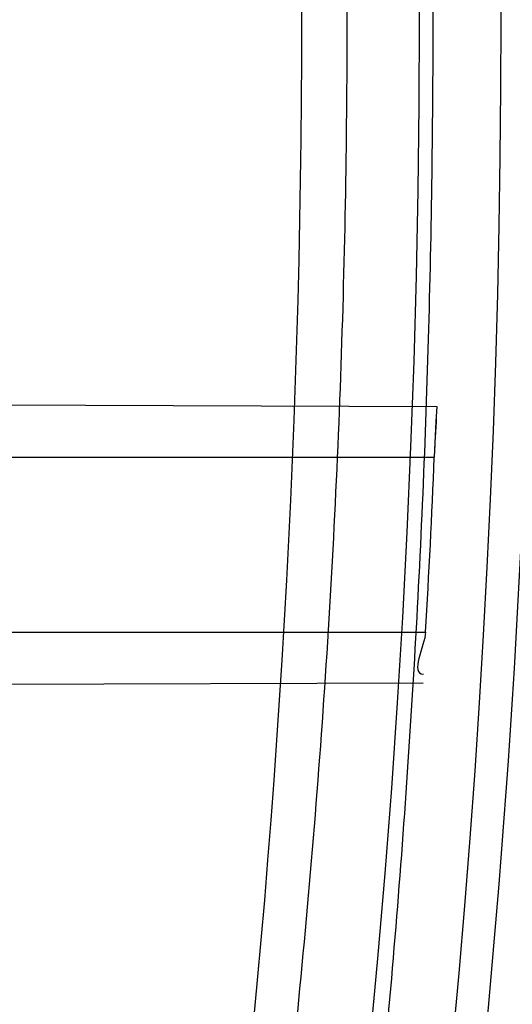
# Model space of a CAD drawing. Header units: millimetres. Extents: x 0 to 297, y 0 to 210.
# Tile 34 of 256: x 147.181 to 147.1979, y 91.1795 to 91.2133. Entities that reach past the tile are written whole.
import ezdxf

# ---------------------------------------------------------------- set-up
doc = ezdxf.new("R2010")
doc.units = ezdxf.units.MM
doc.header["$LTSCALE"] = 16.335
doc.layers.get('0').update_dxf_attribs({"linetype": 'CONTINUOUS'})
for name, color, linetype in [('01_GLOBAL', 7, 'CONTINUOUS'), ('INTFCLR_1', 7, 'CONTINUOUS'), ('INTFCLR_144815', 7, 'CONTINUOUS')]:
    doc.layers.add(name, color=color, linetype=linetype)

msp = doc.modelspace()

# ---------------------------------------------------------------- linework, layer by layer
at = {"color": 7, "linetype": 'Continuous'}
msp.add_circle((147.7028034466, 92.1254639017), 2.28, dxfattribs=at)
at = {"color": 9, "linetype": 'Continuous'}
msp.add_arc((147.7028034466, 92.1254639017), 2.2507792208, 182.9674534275, 267.0325465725, dxfattribs=at)
at = {"layer": '01_GLOBAL', "color": 7, "linetype": 'Continuous'}
msp.add_circle((147.7028034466, 92.1254639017), 2.31, dxfattribs=at)
at = {"layer": 'INTFCLR_1', "color": 9, "linetype": 'Continuous'}
for p, q in [((147.1448474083, 91.2002063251), (147.1953015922, 91.20003020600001)), ((147.1456468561, 91.19829615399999), (147.1952109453, 91.19829615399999)), ((147.1453021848, 91.19229615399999), (147.1949129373, 91.19229615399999)), ((147.1442805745, 91.1903840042), (147.194831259, 91.1905604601))]:
    msp.add_line(p, q, dxfattribs=at)
at = {"layer": 'INTFCLR_1', "color": 7, "linetype": 'Continuous'}
for p, q in [((147.1953015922, 91.20003020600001), (147.1952671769, 91.1995216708)), ((147.1952671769, 91.1995216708), (147.1952109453, 91.19829615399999))]:
    msp.add_line(p, q, dxfattribs=at)
at = {"layer": 'INTFCLR_1', "color": 6, "linetype": 'Continuous'}
for centre, radius, start, end in [((146.8326356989, 91.21329615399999), 0.3620710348, 270, 90.00000002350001), ((146.8326610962, 91.2132958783), 0.3628600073, 356.6822791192, 357.6308608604)]:
    msp.add_arc(centre, radius, start, end, dxfattribs=at)
at = {"layer": 'INTFCLR_1', "color": 7, "linetype": 'Continuous'}
msp.add_arc((147.248103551, 91.19644397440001), 0.0529236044, 176.1145218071, 177.6305889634, dxfattribs=at)
at = {"layer": 'INTFCLR_1', "color": 6, "linetype": 'Continuous'}
msp.add_open_spline([(147.0687421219, 90.955296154), (147.0695765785, 90.955296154), (147.0710237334, 90.9562713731), (147.0732486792, 90.95761082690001), (147.0757995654, 90.95946440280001), (147.0789536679, 90.961879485), (147.0827092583, 90.9649629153), (147.0868482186, 90.9685570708), (147.0910477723, 90.97239951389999), (147.0950116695, 90.97619761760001), (147.0986438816, 90.97981660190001), (147.1019501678, 90.98323197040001), (147.1049461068, 90.98642655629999), (147.107653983, 90.9893965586), (147.1100921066, 90.9921410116), (147.1122806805, 90.9946618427), (147.1142479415, 90.99697597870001), (147.1160099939, 90.9990883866), (147.1175861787, 91.0010099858), (147.1189934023, 91.00275234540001), (147.1202530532, 91.0043338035), (147.1213970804, 91.00578808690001), (147.1225240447, 91.0072369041), (147.123724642, 91.00879917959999), (147.1249992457, 91.0104804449), (147.1262604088, 91.01216766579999), (147.1274992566, 91.0138470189), (147.1287882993, 91.0156184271), (147.1302152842, 91.0176089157), (147.131810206, 91.0198711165), (147.1335924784, 91.0224483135), (147.1355808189, 91.0253874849), (147.1377917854, 91.0287373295), (147.140242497, 91.0325578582), (147.1429592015, 91.03693302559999), (147.1459674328, 91.041959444), (147.1492907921, 91.0477551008), (147.1529541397, 91.0544760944), (147.1569786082, 91.0623053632), (147.1613909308, 91.07151686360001), (147.1661049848, 91.08224170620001), (147.1708180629, 91.0941429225), (147.1752249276, 91.1066907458), (147.1791389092, 91.1194098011), (147.1825261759, 91.1321758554), (147.1853979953, 91.1449752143), (147.1877529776, 91.157740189), (147.1896101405, 91.1705054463), (147.1909735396, 91.18321659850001), (147.1918561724, 91.1958938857), (147.1922659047, 91.2085247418), (147.1922092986, 91.2211113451), (147.1916906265, 91.233661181), (147.1907127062, 91.2461662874), (147.1892753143, 91.2586320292), (147.187377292, 91.2710565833), (147.1850186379, 91.28342093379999), (147.1821898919, 91.295752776), (147.1788863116, 91.3080366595), (147.1750915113, 91.32028680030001), (147.1708160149, 91.3324409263), (147.1662306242, 91.344040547), (147.1616300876, 91.3545469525), (147.1573218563, 91.36358934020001), (147.1533932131, 91.3712807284), (147.1498208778, 91.3778828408), (147.1465812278, 91.3835790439), (147.1436479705, 91.3885229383), (147.140997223, 91.39283156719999), (147.1386015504, 91.3966034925), (147.1364409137, 91.39991041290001), (147.1344943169, 91.402817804), (147.1327470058, 91.4053719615), (147.1311776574, 91.40762214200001), (147.1297748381, 91.4096001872), (147.1285161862, 91.41134904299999), (147.1273854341, 91.41289969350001), (147.1263043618, 91.41436455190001), (147.1251805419, 91.41587001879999), (147.1239422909, 91.41750783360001), (147.1226668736, 91.41917138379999), (147.1213873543, 91.4208174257), (147.120091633, 91.4224630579), (147.1186694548, 91.42424419), (147.1170808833, 91.426202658), (147.1153015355, 91.42835870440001), (147.1133143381, 91.4307214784), (147.1110956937, 91.4333033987), (147.1086258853, 91.4361110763), (147.1058792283, 91.4391528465), (147.1028357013, 91.44242739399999), (147.099478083, 91.4459266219), (147.0957850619, 91.44963712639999), (147.0917574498, 91.45352630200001), (147.0874623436, 91.4574873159), (147.0831967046, 91.46121773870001), (147.0792915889, 91.46444551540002), (147.0760051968, 91.4669754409), (147.073359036, 91.4689088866), (147.0710713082, 91.4702912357), (147.0695920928, 91.471296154), (147.0687421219, 91.471296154)], degree=3, knots=[0, 0, 0, 0, 0.0042187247, 0.0081401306, 0.0133978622, 0.0200459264, 0.0282638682, 0.0379443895, 0.0477615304, 0.05703690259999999, 0.0656973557, 0.0736821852, 0.0810680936, 0.0878383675, 0.0940009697, 0.0996271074, 0.1047154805, 0.1093563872, 0.1135342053, 0.1172803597, 0.1206792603, 0.1237557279, 0.1266349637, 0.1299589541, 0.1337168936, 0.1373013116, 0.1406085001, 0.1442672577, 0.148377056, 0.1529904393, 0.1582606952, 0.164218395, 0.1709303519, 0.1785521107, 0.1871652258, 0.1969659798, 0.2081658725, 0.2209392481, 0.2356613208, 0.2526660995, 0.2725685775, 0.2948769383, 0.3173640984, 0.3397873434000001, 0.3621386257, 0.3841211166, 0.4060891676, 0.4277469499, 0.4493218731, 0.470705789, 0.4919793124, 0.5131981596, 0.5343255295, 0.5554668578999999, 0.5765984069, 0.5977513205, 0.6189954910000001, 0.6402209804, 0.6617015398, 0.6832900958, 0.7050415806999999, 0.7268239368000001, 0.7463339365, 0.7630160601, 0.7774553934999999, 0.7899931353, 0.8009638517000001, 0.8105830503, 0.8190545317, 0.8265380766, 0.8331730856, 0.8390248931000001, 0.8442268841, 0.8488182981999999, 0.8528943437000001, 0.8564866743, 0.8597116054, 0.8625968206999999, 0.8656908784, 0.8692094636, 0.8729771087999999, 0.8762884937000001, 0.879749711, 0.8835661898, 0.8878115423, 0.8924986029, 0.8976989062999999, 0.9034198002, 0.9097088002, 0.9166034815, 0.9241390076, 0.9323094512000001, 0.9411199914, 0.9506041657, 0.9606137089, 0.9706541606, 0.9792553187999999, 0.9862062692, 0.9916647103, 0.9957028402, 1, 1, 1, 1], dxfattribs=at)
msp.add_open_spline([(147.1949129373, 91.19229615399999), (147.1948850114, 91.1918144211), (147.1943550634, 91.19084880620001), (147.1948376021, 91.1908504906)], degree=3, dxfattribs=at)
at = {"layer": 'INTFCLR_144815', "color": 6, "linetype": 'Continuous'}
for radius in [0.3828680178, 0.364857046]:
    msp.add_circle((146.8326356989, 91.21329615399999), radius, dxfattribs=at)
for radius, start, end in [(0.5278075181, 313.9937911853, 154.5150993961), (0.5098075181, 312.9543589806, 154.5144414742), (0.49294334, 282.2440355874, 71.2863570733), (0.3889523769, 308.490992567, 51.50900743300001), (0.4069633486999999, 316.9838592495, 43.0161407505), (0.3840109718, 313.9992414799, 46.00075850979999), (0.3580299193, 345.8961331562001, 14.1038668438)]:
    msp.add_arc((146.8326356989, 91.21329615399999), radius, start, end, dxfattribs=at)
at = {"layer": 'INTFCLR_144815', "color": 9, "linetype": 'Continuous'}
for centre, radius, start, end in [((146.8326356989, 91.21329615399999), 0.4896672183, 292.4997540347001, 54.0964566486), ((146.8326378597, 91.2132971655), 0.4417306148, 292.4997540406, 54.09645665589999), ((146.8326511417, 91.21329984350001), 0.434262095, 311.2505121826, 48.7494878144), ((146.8326356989, 91.21329615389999), 0.3958087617, 314.0862202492, 45.9137797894), ((146.8326356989, 91.21329615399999), 0.3863437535, 313.8592910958, 46.1407088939), ((146.8326356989, 91.21329615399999), 0.3838160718, 314.0319604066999, 45.9680396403), ((146.832635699, 91.21329615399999), 0.3659999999, 349.3673701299, 10.6326298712)]:
    msp.add_arc(centre, radius, start, end, dxfattribs=at)
at = {"layer": 'INTFCLR_144815', "color": 6, "linetype": 'Continuous'}
for points, knots in [([(147.1951703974, 91.21329615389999), (147.1951703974, 91.2151817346), (147.195142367, 91.21895336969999), (147.1950162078, 91.2246105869), (147.1948058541, 91.2302678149), (147.1945111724, 91.2359250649), (147.1941319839, 91.2415822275), (147.1936680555, 91.2472392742), (147.1931191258, 91.2528959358), (147.1924848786, 91.2585520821), (147.1917649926, 91.264207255), (147.1909590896, 91.26986118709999), (147.1900668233, 91.2755131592), (147.1890877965, 91.2811626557), (147.1880216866, 91.2868086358), (147.1868681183, 91.29245032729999), (147.1856268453, 91.2980863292), (147.1842975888, 91.3037154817), (147.1828802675, 91.3093359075), (147.1813747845, 91.3149459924), (147.1797813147, 91.3205433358), (147.1781000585, 91.32612575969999), (147.1763315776, 91.3316902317), (147.1744765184, 91.3372338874), (147.1725359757, 91.3427529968), (147.1705112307, 91.3482438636), (147.1684040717, 91.3537020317), (147.1662166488, 91.3591228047), (147.1639516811, 91.3645008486), (147.1616124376, 91.36983037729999), (147.1592028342, 91.3751050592), (147.1567275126, 91.38031798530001), (147.1541918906, 91.38546170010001), (147.1516022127, 91.3905282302), (147.148965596, 91.39550911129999), (147.1462900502, 91.4003954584), (147.1435844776, 91.4051780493), (147.1408586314, 91.40984745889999), (147.1381230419, 91.4143942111), (147.1353888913, 91.4188089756), (147.1326678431, 91.42308279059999), (147.1299718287, 91.42720729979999), (147.1273128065, 91.4311749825), (147.1247025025, 91.4349793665), (147.1221521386, 91.43861522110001), (147.1196721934, 91.44207867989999), (147.1172721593, 91.445367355), (147.1149604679, 91.4484802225), (147.1127444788, 91.45141745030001), (147.1106305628, 91.4541801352), (147.1086237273, 91.45677066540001), (147.1067274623, 91.4591927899), (147.1049435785, 91.4614517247), (147.103272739, 91.4635534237), (147.1017147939, 91.46550415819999), (147.100269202, 91.4673100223), (147.0989350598, 91.4689769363), (147.097711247, 91.4705105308), (147.0965964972, 91.47191604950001), (147.0955896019, 91.4731983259), (147.0946891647, 91.4743615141), (147.0938941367, 91.4754104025), (147.0932019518, 91.47634662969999), (147.0926142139, 91.47718070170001), (147.0921197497, 91.4778950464), (147.0916656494, 91.4786931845), (147.0911667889, 91.47926436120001), (147.0911815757, 91.4802912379), (147.091447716, 91.4802960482)], [0, 0, 0, 0, 0.0193188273, 0.0386418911, 0.05797372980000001, 0.0773181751, 0.0966800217, 0.1160624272, 0.1354702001, 0.1549057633, 0.1743738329, 0.1938759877, 0.2134167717, 0.2329964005, 0.2526187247, 0.2722829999, 0.2919923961, 0.3117443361, 0.3315407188, 0.3513772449, 0.37125414, 0.391164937, 0.4111075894, 0.4310729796, 0.4510561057, 0.4710451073, 0.4910305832, 0.5109984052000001, 0.5309330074, 0.5508166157, 0.5706284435, 0.590344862, 0.6099392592, 0.6293819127, 0.6486401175, 0.6676780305, 0.6864570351, 0.7049360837, 0.7230721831, 0.7408210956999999, 0.7581383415, 0.7749801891, 0.7913047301, 0.8070730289, 0.822250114, 0.8368060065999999, 0.8507161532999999, 0.8639624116, 0.8765312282, 0.8884132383, 0.8996029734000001, 0.9101049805, 0.9199296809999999, 0.9290934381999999, 0.9376135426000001, 0.9455077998, 0.9527934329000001, 0.9594885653, 0.9656100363, 0.9711731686, 0.9761922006, 0.9806816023, 0.9846553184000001, 0.9881278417, 0.9911127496, 0.9936230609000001, 0.9972727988, 1, 1, 1, 1]), ([(147.1000017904, 90.9462962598), (147.099727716, 90.9463012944), (147.0997250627, 90.947357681), (147.1002170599, 90.94794967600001), (147.1006721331, 90.9487732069), (147.1011651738, 90.9495101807), (147.1017516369, 90.9503700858), (147.1024417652, 90.9513349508), (147.1032341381, 90.9524154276), (147.1041312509, 90.9536132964), (147.1051340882, 90.95493337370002), (147.1062444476, 90.95638049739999), (147.1074648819, 90.9579613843), (147.1087976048, 90.9596826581), (147.1102428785, 90.9615490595), (147.1117982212, 90.9635623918), (147.1134596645, 90.96572310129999), (147.1152251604, 90.9680346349), (147.1170968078, 90.9705064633), (147.11907733, 90.97314974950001), (147.1211639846, 90.9759692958), (147.1233499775, 90.9789650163), (147.1256270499, 90.9821351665), (147.1279885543, 90.9854805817), (147.1304260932, 90.98899990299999), (147.1329303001, 90.9926904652), (147.1354909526, 90.99654825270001), (147.1380971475, 91.00056793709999), (147.1407375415, 91.00474302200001), (147.1434005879, 91.00906600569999), (147.1460747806, 91.01352858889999), (147.1487488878, 91.01812191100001), (147.1514121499, 91.02283677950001), (147.1540544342, 91.0276638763), (147.1566663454, 91.03259393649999), (147.1592392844, 91.03761787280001), (147.1617654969, 91.04272691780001), (147.1642380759, 91.04791270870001), (147.1666509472, 91.0531673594), (147.168998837, 91.0584835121), (147.1712772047, 91.06385432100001), (147.1734821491, 91.0692733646), (147.1756107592, 91.0747356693), (147.1776563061, 91.0802251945), (147.179616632, 91.08573554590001), (147.1814926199, 91.0912680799), (147.1832864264, 91.0968296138), (147.1849983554, 91.10242207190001), (147.1866261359, 91.1080385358), (147.1881687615, 91.1136757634), (147.1896244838, 91.11932663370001), (147.1909923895, 91.12498576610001), (147.1922727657, 91.1306521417), (147.1934660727, 91.13632560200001), (147.1945727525, 91.142006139), (147.1955930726, 91.1476931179), (147.1965271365, 91.1533849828), (147.1973750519, 91.1590798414), (147.1981370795, 91.16477654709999), (147.1988135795, 91.17047477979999), (147.1994048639, 91.1761741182), (147.1999112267, 91.1818742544), (147.2003329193, 91.18757477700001), (147.2006701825, 91.19327563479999), (147.2009232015, 91.19897661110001), (147.2010921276, 91.2046777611), (147.2011770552, 91.2103789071), (147.2011780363, 91.2160801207), (147.2010950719, 91.2217812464), (147.2009281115, 91.227482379), (147.2006770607, 91.2331833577), (147.2003417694, 91.23888422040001), (147.1999220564, 91.2445847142), (147.1994176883, 91.2502847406), (147.198828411, 91.25598396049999), (147.1981539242, 91.2616821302), (147.1973939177, 91.26737879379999), (147.1965480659, 91.27307340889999), (147.1956160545, 91.27876523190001), (147.1945975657, 91.2844534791), (147.1934922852, 91.29013729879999), (147.1923000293, 91.2958151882), (147.1910207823, 91.3014850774), (147.1896545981, 91.3071449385), (147.1882014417, 91.31279333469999), (147.1866611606, 91.318429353), (147.1850338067, 91.3240513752), (147.1833198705, 91.329656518), (147.1815202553, 91.3352410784), (147.1796361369, 91.34080113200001), (147.1776688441, 91.34633289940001), (147.1756200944, 91.35183213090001), (147.1734920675, 91.3572940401), (147.1712874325, 91.36271337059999), (147.1690094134, 91.3680843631), (147.1666618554, 91.3734007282), (147.1642492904, 91.378655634), (147.1617769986, 91.38384170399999), (147.1592510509, 91.38895105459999), (147.1566783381, 91.39397535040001), (147.1540666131, 91.39890581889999), (147.1514244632, 91.4037333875), (147.1487612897, 91.4084487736), (147.1460872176, 91.41304266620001), (147.1434130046, 91.4175058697), (147.1407498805, 91.4218295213), (147.1381093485, 91.42600532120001), (147.1355029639, 91.4300257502), (147.1329420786, 91.4338842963), (147.1304375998, 91.43757562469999), (147.1279997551, 91.4410957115), (147.125637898, 91.4444419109), (147.1233603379, 91.44761298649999), (147.1211742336, 91.4506090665), (147.1190855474, 91.4534315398), (147.1170990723, 91.4560828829), (147.1152184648, 91.4585665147), (147.1134463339, 91.4608866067), (147.1117843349, 91.46304792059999), (147.1102333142, 91.4650556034), (147.1087934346, 91.4669150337), (147.1074642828, 91.4686317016), (147.1062450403, 91.4702110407), (147.1051345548, 91.4716583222), (147.1041315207, 91.47297865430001), (147.1032343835, 91.4741765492), (147.1024419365, 91.47525711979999), (147.1017517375, 91.4762220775), (147.1011652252, 91.47708205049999), (147.1006721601, 91.4778190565), (147.1002170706, 91.47864261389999), (147.0997250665, 91.4792346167), (147.0997277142, 91.48029101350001), (147.1000017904, 91.4802960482)], [0, 0, 0, 0, 0.0014101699, 0.0032891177, 0.0045779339, 0.0061083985, 0.0078869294, 0.009919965, 0.0122145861, 0.0147783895, 0.0176190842, 0.0207426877, 0.0241618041, 0.0278931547, 0.0319414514, 0.0363053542, 0.040981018, 0.0459630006, 0.0512683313, 0.0569309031, 0.0629543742, 0.0693130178, 0.0760084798, 0.08303351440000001, 0.0903785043, 0.09803123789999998, 0.105976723, 0.1141977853, 0.122675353, 0.1313888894, 0.140317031, 0.1494380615, 0.1587304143, 0.1681731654, 0.1777462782, 0.187430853, 0.1972092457, 0.2070653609, 0.2169845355, 0.2269535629, 0.2369608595, 0.2469959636, 0.2570491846, 0.2671179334, 0.2771316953, 0.2871355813, 0.2971697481, 0.3071923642, 0.3172217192, 0.3272506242, 0.3372572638, 0.3472396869, 0.357200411, 0.3671408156, 0.3770633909, 0.3869713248, 0.3968625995, 0.4067348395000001, 0.4165894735, 0.4264283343, 0.4362532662, 0.4460650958, 0.4558661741, 0.4656577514, 0.4754424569, 0.4852217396, 0.4949982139, 0.504773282, 0.5145496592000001, 0.5243287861, 0.5341133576, 0.5439047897, 0.5537055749, 0.5635169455, 0.5733411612, 0.5831795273, 0.5930338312, 0.6029053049, 0.6127948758, 0.6227033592, 0.6326318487, 0.6425809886, 0.652548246, 0.6625317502, 0.6725323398, 0.682550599, 0.6925874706, 0.7026400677, 0.7127021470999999, 0.7227700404, 0.7328393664, 0.7429043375, 0.7529583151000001, 0.7629934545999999, 0.7730007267, 0.7829699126, 0.7928892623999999, 0.8027455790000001, 0.8125242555, 0.8222091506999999, 0.8317827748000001, 0.8412261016, 0.8505191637, 0.8596410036, 0.8685700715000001, 0.8772846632, 0.8857633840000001, 0.8939857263, 0.9019325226, 0.9095865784, 0.9169329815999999, 0.9239594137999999, 0.9306564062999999, 0.9370174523, 0.9430388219, 0.9487194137, 0.9540603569, 0.95906494, 0.9637380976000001, 0.9680861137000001, 0.9721162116, 0.9758363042, 0.9792548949, 0.9823802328, 0.9852207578, 0.987784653, 0.9900795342, 0.9921128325, 0.9938914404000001, 0.9954219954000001, 0.9967108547, 0.9985898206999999, 1, 1, 1, 1]), ([(147.108707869, 91.471296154), (147.1084310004, 91.471296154), (147.1084189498, 91.4702306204), (147.1088854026, 91.469620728), (147.1093179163, 91.46878001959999), (147.1097871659, 91.4680264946), (147.1103458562, 91.46714788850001), (147.1110035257, 91.4661621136), (147.1117585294, 91.4650589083), (147.1126129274, 91.4638367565), (147.1135675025, 91.46249093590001), (147.1146233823, 91.46101728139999), (147.1157813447, 91.45941120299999), (147.1170420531, 91.4576679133), (147.1184057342, 91.4557826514), (147.1198723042, 91.4537505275), (147.1214410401, 91.4515669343), (147.1231107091, 91.44922735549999), (147.1248792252, 91.44672784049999), (147.1267437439, 91.4440648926), (147.128700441, 91.44123582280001), (147.130744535, 91.4382387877), (147.1328701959, 91.4350730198), (147.135070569, 91.4317389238), (147.1373378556, 91.42823811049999), (147.1396633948, 91.42457345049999), (147.1420378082, 91.42074904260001), (147.1444511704, 91.4167701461), (147.1468932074, 91.4126430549), (147.1493534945, 91.4083749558), (147.1518216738, 91.4039737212), (147.1542876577, 91.3994476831), (147.1567417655, 91.3948054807), (147.1591748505, 91.3900558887), (147.161578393, 91.3852076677), (147.1639445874, 91.3802693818), (147.1662663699, 91.37524929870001), (147.1685374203, 91.37015531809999), (147.1707521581, 91.3649948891), (147.1729057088, 91.35977497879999), (147.1749938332, 91.35450212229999), (147.1770129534, 91.3491822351), (147.1789599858, 91.3438209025), (147.1808324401, 91.33842298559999), (147.1826281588, 91.332993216), (147.184345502, 91.32753553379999), (147.1859830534, 91.3220538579), (147.1875398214, 91.3165513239), (147.1890149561, 91.31103112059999), (147.1904079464, 91.3054956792), (147.1917183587, 91.299947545), (147.1929460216, 91.2943885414), (147.194090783, 91.288820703), (147.1951526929, 91.2832453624), (147.1961317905, 91.2776640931), (147.1970282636, 91.27207777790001), (147.1978422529, 91.2664876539), (147.198574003, 91.26089430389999), (147.1992237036, 91.2552986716), (147.1997916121, 91.2497010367), (147.2002779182, 91.2441021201), (147.2006828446, 91.23850202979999), (147.201006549, 91.2329013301), (147.2012491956, 91.2272999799), (147.2014108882, 91.22169842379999), (147.2014917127, 91.21609654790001), (147.2014917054, 91.2104947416), (147.2014108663, 91.2048928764), (147.2012491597, 91.1992913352), (147.2010065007, 91.1936900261), (147.2006827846, 91.188089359), (147.20027785, 91.1824893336), (147.1997915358, 91.17689046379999), (147.1992236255, 91.17129292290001), (147.1985739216, 91.1656973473), (147.1978421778, 91.1601041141), (147.197028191, 91.154514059), (147.1961317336, 91.14892787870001), (147.1951526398, 91.1433466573), (147.1940907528, 91.13777145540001), (147.1929459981, 91.1322036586), (147.1917183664, 91.1266447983), (147.1904079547, 91.12109666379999), (147.1890149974, 91.1155613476), (147.1875398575, 91.1100411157), (147.1859831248, 91.10453869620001), (147.1843455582, 91.0990569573), (147.1826282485, 91.09359937), (147.1808325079, 91.0881695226), (147.178960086, 91.0827716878), (147.1770130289, 91.07741027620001), (147.1749939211, 91.07209041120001), (147.1729057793, 91.066817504), (147.1707522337, 91.06159759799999), (147.1685374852, 91.0564371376), (147.1662664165, 91.05134311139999), (147.1639446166, 91.04632298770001), (147.1615784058, 91.0413846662), (147.1591748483, 91.0365364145), (147.1567417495, 91.03178679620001), (147.1542876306, 91.02714457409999), (147.1518216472, 91.0226185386), (147.1493534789, 91.018217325), (147.1468932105, 91.01394925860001), (147.1444511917, 91.0098221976), (147.1420378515, 91.0058433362), (147.1396634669, 91.0020189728), (147.1373379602, 90.9983543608), (147.1350707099, 90.9948536), (147.1328703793, 90.991519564), (147.1307447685, 90.98835386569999), (147.1287007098, 90.9853568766), (147.12674404, 90.982527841), (147.1248795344, 90.9798649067), (147.1231110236, 90.977365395), (147.1214413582, 90.9750258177), (147.1198726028, 90.972842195), (147.1184060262, 90.9708100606), (147.117042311, 90.968924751), (147.1157815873, 90.9671814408), (147.114623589, 90.96557531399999), (147.11356769, 90.964101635), (147.1126130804, 90.9627557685), (147.11175866, 90.9615335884), (147.1110036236, 90.9604303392), (147.1103459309, 90.959444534), (147.1097872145, 90.9585658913), (147.1093179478, 90.95781234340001), (147.1088854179, 90.9569716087), (147.1084189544, 90.95636170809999), (147.1084309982, 90.955296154), (147.108707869, 90.955296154)], [0, 0, 0, 0, 0.0014861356, 0.0034579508, 0.0048068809, 0.0064063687, 0.0082626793, 0.0103820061, 0.0127711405, 0.0154368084, 0.0183865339, 0.0216275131, 0.0251677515, 0.0290144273, 0.0331753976, 0.0376570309, 0.0424661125, 0.0476073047, 0.0530850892, 0.0589012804, 0.0650564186, 0.0715486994, 0.07837362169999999, 0.08552418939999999, 0.0929907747, 0.1007612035, 0.1088208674, 0.1171531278, 0.1257396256, 0.1345607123, 0.143595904, 0.152824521, 0.1622261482, 0.171780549, 0.1814683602, 0.1912713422, 0.2011724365, 0.211155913, 0.2212074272, 0.2313141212, 0.2414644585, 0.2516478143, 0.2618559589, 0.2720801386, 0.2823146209, 0.2925525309, 0.302790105, 0.3130221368, 0.3232464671, 0.333459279, 0.3436597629, 0.3538452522, 0.3640159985, 0.3741700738, 0.3843086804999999, 0.3944307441, 0.4045380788, 0.4146299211, 0.4247087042, 0.434774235, 0.4448292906, 0.4548738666, 0.4649110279, 0.4749410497, 0.4849671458, 0.4949897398, 0.505012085, 0.515034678, 0.5250607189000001, 0.5350907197, 0.5451277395, 0.5551723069, 0.5652271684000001, 0.5752926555, 0.5853711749, 0.5954630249, 0.6055699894, 0.6156920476, 0.6258303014, 0.6359844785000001, 0.6461547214, 0.6563403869, 0.666540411, 0.676753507, 0.6869773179, 0.6972097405, 0.7074468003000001, 0.7176851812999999, 0.7279191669, 0.7381438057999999, 0.7483515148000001, 0.7585352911, 0.7686855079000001, 0.7787921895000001, 0.7888438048, 0.7988273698, 0.8087285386, 0.8185315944, 0.8282194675, 0.8377739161, 0.8471755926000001, 0.8564042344, 0.8654393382, 0.8742603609, 0.8828468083, 0.8911789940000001, 0.8992385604, 0.907008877, 0.9144753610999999, 0.9216258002, 0.9284505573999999, 0.9349426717, 0.941097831, 0.9469139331, 0.9523916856, 0.9575329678, 0.9623419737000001, 0.9668237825, 0.9709847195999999, 0.9748315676, 0.978371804, 0.9816129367, 0.9845626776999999, 0.9872284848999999, 0.9896176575, 0.9917371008, 0.9935934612, 0.9951930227, 0.9965419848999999, 0.9985138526, 1, 1, 1, 1]), ([(147.2022625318, 91.21329615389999), (147.2022625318, 91.215308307), (147.2022313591, 91.2193330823), (147.2020910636, 91.2253697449), (147.2018571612, 91.2314058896), (147.2015295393, 91.2374412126), (147.2011080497, 91.2434753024), (147.2005925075, 91.2495077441), (147.199982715, 91.2555378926), (147.1992784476, 91.2615651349), (147.1984795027, 91.2675885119), (147.19758567, 91.2736070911), (147.1965968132, 91.27961947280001), (147.1955128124, 91.2856243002), (147.1943336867, 91.2916196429), (147.1930595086, 91.2976036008), (147.1916905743, 91.30357358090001), (147.190227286, 91.3095269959), (147.188670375, 91.3154604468), (147.1870207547, 91.3213704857), (147.185279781, 91.3272527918), (147.1834490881, 91.33310292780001), (147.1815308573, 91.3389156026), (147.1795277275, 91.3446851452), (147.1774429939, 91.3504050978), (147.1752805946, 91.35606844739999), (147.17304523, 91.3616674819), (147.1707424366, 91.367193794), (147.1683786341, 91.37263833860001), (147.1659611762, 91.3779914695), (147.1634983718, 91.3832430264), (147.1609994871, 91.38838243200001), (147.1584747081, 91.3933988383), (147.1559350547, 91.3982813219), (147.153392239, 91.4030191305), (147.1508584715, 91.40760195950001), (147.1483462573, 91.4120201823), (147.1458681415, 91.4162651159), (147.1434364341, 91.42032926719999), (147.1410629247, 91.4242065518), (147.1387585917, 91.4278924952), (147.1365335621, 91.4313840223), (147.1343970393, 91.4346793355), (147.1323572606, 91.4377777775), (147.1304208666, 91.44068059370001), (147.12859274, 91.44339096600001), (147.1268760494, 91.4459137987), (147.125272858, 91.4482547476), (147.1237844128, 91.45041980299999), (147.1224114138, 91.45241489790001), (147.121154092, 91.4542459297), (147.1200124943, 91.45591809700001), (147.118986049, 91.45743754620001), (147.1180752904, 91.45880580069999), (147.1172765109, 91.4600374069), (147.116598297, 91.4611052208), (147.1158749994, 91.4623400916), (147.1152809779, 91.46325982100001), (147.1145954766, 91.4651770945), (147.1151168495, 91.4651861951)], [0, 0, 0, 0, 0.0222571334, 0.0445186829, 0.06678913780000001, 0.0890724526, 0.1113731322, 0.1336942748, 0.1560399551, 0.1784122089, 0.2008146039, 0.2232474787, 0.2457132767, 0.2682104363, 0.2907398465, 0.3132975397, 0.335882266, 0.3584869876, 0.3811076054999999, 0.4037333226, 0.4263560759, 0.4489611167, 0.4715354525, 0.4940600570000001, 0.5165143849, 0.5388745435, 0.5611129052, 0.5831981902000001, 0.6050953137, 0.6267656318, 0.6481667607, 0.6692530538, 0.6899760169, 0.7102848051, 0.7301274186, 0.7494519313, 0.7682075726, 0.7863455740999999, 0.8038210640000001, 0.8205941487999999, 0.8366306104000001, 0.8519037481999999, 0.8663901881, 0.880071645, 0.8929365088, 0.9049875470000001, 0.9162341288, 0.9266902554, 0.9363718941, 0.9452960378, 0.9534797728, 0.9609402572, 0.9676938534, 0.9737559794, 0.9791416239, 0.9838665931, 0.9879463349, 0.9942320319, 1, 1, 1, 1]), ([(147.2199719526, 91.21329615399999), (147.2199719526, 91.2171208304), (147.2198522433, 91.2247742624), (147.2193144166, 91.2362506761), (147.2184161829, 91.2477235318), (147.2171556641, 91.2591897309), (147.2155297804, 91.27064498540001), (147.2135364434, 91.2820825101), (147.211172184, 91.2934920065), (147.2084359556, 91.30486026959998), (147.2053267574, 91.31616932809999), (147.2018478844, 91.32739673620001), (147.1980044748, 91.3385131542), (147.1938092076, 91.3494833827), (147.1892793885, 91.360262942), (147.1844441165, 91.37080161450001), (147.1793401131, 91.3810381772), (147.1740201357, 91.3909054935), (147.1685487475, 91.40033006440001), (147.1630026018, 91.40923660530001), (147.1574693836, 91.4175544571), (147.1520409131, 91.4252204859), (147.1468089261, 91.43218812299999), (147.1418538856, 91.43842782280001), (147.1372471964, 91.44393474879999), (147.1330376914, 91.4487187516), (147.1292597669, 91.45280865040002), (147.1259311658, 91.4562373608), (147.1230571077, 91.45905496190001), (147.1206366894, 91.4612761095), (147.1186589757, 91.46301022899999), (147.1169342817, 91.46424962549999), (147.1157948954, 91.4651980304), (147.1151168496, 91.4651861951)], [0, 0, 0, 0, 0.0408499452, 0.0817377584, 0.1226908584, 0.1637418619, 0.2049215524, 0.2462459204, 0.2877224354, 0.329349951, 0.3711123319, 0.4129705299, 0.4548685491, 0.4967167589, 0.5383929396, 0.579731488, 0.6205367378, 0.6605415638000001, 0.6994421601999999, 0.7369113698, 0.7725873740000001, 0.8061275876, 0.8372253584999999, 0.8656390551, 0.8912193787, 0.9139002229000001, 0.9336943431, 0.9506758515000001, 0.9649483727, 0.9766362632, 0.9858655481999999, 0.9927569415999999, 1, 1, 1, 1]), ([(147.091447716, 90.9462962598), (147.0911815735, 90.9463010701), (147.0911667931, 90.9473279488), (147.0916656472, 90.94789912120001), (147.0921197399, 90.94869724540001), (147.0926141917, 90.9494115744), (147.0932019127, 90.95024562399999), (147.0938940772, 90.95118182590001), (147.0946890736, 90.95223067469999), (147.0955894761, 90.9533938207), (147.0965963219, 90.95467603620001), (147.0977110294, 90.9560815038), (147.0989347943, 90.95761503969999), (147.1002689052, 90.95928191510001), (147.1017144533, 90.961087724), (147.1032723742, 90.9630384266), (147.1049431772, 90.965140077), (147.1067270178, 90.96739895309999), (147.1086232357, 90.9698210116), (147.1106300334, 90.9724114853), (147.1127439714, 90.9751741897), (147.114959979, 90.9781114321), (147.1172716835, 90.981224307), (147.1196716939, 90.9845129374), (147.1221516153, 90.9879763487), (147.1247019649, 90.9916121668), (147.1273122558, 90.9954165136), (147.1299712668, 90.99938415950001), (147.1326672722, 91.0035086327), (147.1353883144, 91.00778241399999), (147.1381224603, 91.0121971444), (147.1408580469, 91.01674386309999), (147.1435838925, 91.0214132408), (147.1462894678, 91.0261958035), (147.1489650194, 91.0310821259), (147.1516016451, 91.0360629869), (147.1541913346, 91.0411295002), (147.1567269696, 91.0462732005), (147.1592023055, 91.0514861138), (147.1616119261, 91.0567607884), (147.1639511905, 91.0620903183), (147.1662161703, 91.06746834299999), (147.1684036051, 91.07288909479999), (147.1705107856, 91.0783472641), (147.1725355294, 91.0838380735), (147.1744761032, 91.0893572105), (147.1763311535, 91.0949007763), (147.1780996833, 91.1004653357), (147.1797809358, 91.1060476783), (147.1813744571, 91.1116451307), (147.182879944, 91.11725515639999), (147.1842973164, 91.1228757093), (147.1856265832, 91.1285048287), (147.186867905, 91.13414097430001), (147.1880214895, 91.1397826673), (147.1890876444, 91.1454288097), (147.1900666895, 91.1510783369), (147.190958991, 91.15673046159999), (147.1917649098, 91.16238443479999), (147.1924848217, 91.1680397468), (147.1931190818, 91.17369594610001), (147.193668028, 91.1793527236), (147.1941319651, 91.18500982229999), (147.1945111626, 91.1906670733), (147.1948058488, 91.1963243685), (147.195016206, 91.2019816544), (147.1951423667, 91.20763890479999), (147.1951703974, 91.2114105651), (147.1951703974, 91.21329615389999)], [0, 0, 0, 0, 0.0027272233, 0.00637693, 0.0088871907, 0.0118720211, 0.0153444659, 0.0193180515, 0.02380733, 0.0288260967, 0.0343890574, 0.0405101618, 0.0472051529, 0.05449051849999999, 0.0623846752, 0.0709044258, 0.0800682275, 0.08989261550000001, 0.1003941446, 0.1115838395, 0.1234656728, 0.1360350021, 0.1492811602, 0.1631910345, 0.1777467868, 0.1929237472, 0.2086919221, 0.2250163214, 0.241858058, 0.2591751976, 0.2769240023, 0.2950599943, 0.3135389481, 0.3323178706, 0.3513557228, 0.3706138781, 0.3900565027, 0.40965088, 0.4293672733, 0.4491790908, 0.4690627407, 0.4889974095, 0.5089649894, 0.5289504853, 0.5489397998, 0.5689220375, 0.5888883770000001, 0.6088300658, 0.6287418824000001, 0.6486179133, 0.6684555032, 0.6882511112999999, 0.7080041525, 0.7277129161, 0.7473782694, 0.7670001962, 0.7865808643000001, 0.8061213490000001, 0.8256243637, 0.8450923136, 0.8645285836, 0.8839363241, 0.9033192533, 0.9226811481, 0.9420259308, 0.9613578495, 0.9806810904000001, 1, 1, 1, 1]), ([(147.1151168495, 90.9614061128), (147.1143787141, 90.9614189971), (147.1156276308, 90.96387244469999), (147.116525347, 90.9653700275), (147.1180474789, 90.96776425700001), (147.1198782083, 90.97048035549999), (147.1221966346, 90.97386887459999), (147.1249401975, 90.977848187), (147.1280292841, 90.98236300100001), (147.1312345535, 90.9871152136), (147.1343198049, 90.99178727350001), (147.1371505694, 90.9961634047), (147.1397182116, 91.0002232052), (147.1420356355, 91.0039666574), (147.1441247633, 91.0074086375), (147.1459961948, 91.0105523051), (147.1476694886, 91.0134129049), (147.1491620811, 91.0160070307), (147.1505046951, 91.0183764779), (147.1518049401, 91.0207025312), (147.1531218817, 91.0230934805), (147.1544355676, 91.02551742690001), (147.1556509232, 91.02779433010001), (147.1567224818, 91.02983075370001), (147.1576673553, 91.0316486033), (147.1585009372, 91.03326986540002), (147.159275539, 91.0347916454), (147.1600549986, 91.0363391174), (147.1609020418, 91.0380388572), (147.1618385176, 91.03994097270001), (147.1628764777, 91.0420780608), (147.1640270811, 91.0444846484), (147.1653010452, 91.0471973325), (147.1667075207, 91.0502532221), (147.1682609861, 91.0537075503), (147.1699714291, 91.05761502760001), (147.1718524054, 91.0620458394), (147.1739221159, 91.0670961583), (147.1761976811, 91.07288529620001), (147.178691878, 91.0795571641), (147.1814083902, 91.087265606), (147.184351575, 91.09624188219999), (147.1874453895, 91.106564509), (147.1904830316, 91.1178862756), (147.1932633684, 91.1296985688), (147.1956760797, 91.1415848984), (147.1977142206, 91.1535105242), (147.1993786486, 91.1654579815), (147.2006712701, 91.1774335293), (147.2015911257, 91.1894036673), (147.2021405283, 91.2013621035), (147.2022625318, 91.2093226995), (147.2022625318, 91.21329615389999)], [0, 0, 0, 0, 0.0081673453, 0.0154284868, 0.025145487, 0.0374546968, 0.0524606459, 0.0702814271, 0.0910268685, 0.1129482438, 0.1337055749, 0.1529641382, 0.1706077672, 0.186847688, 0.2016713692, 0.2151515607, 0.2273221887, 0.2383348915, 0.2482619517, 0.2574513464, 0.2678158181, 0.2784602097, 0.2879526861, 0.2963692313, 0.3039179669, 0.3106181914, 0.316537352, 0.3228091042, 0.3297871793, 0.3375473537, 0.3462645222, 0.3560710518, 0.3670580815, 0.3794198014, 0.3932872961, 0.4089598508, 0.4266081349, 0.4465389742, 0.4693403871, 0.4954216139, 0.5253358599, 0.5597543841, 0.5999196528, 0.6445403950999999, 0.6894180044, 0.7341505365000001, 0.7787008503, 0.8232446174, 0.8675822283, 0.911936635, 0.9560410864, 1, 1, 1, 1]), ([(147.2199719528, 91.21329615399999), (147.2199719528, 91.20935179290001), (147.2198447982, 91.2014540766), (147.2192718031, 91.18960893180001), (147.2183143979, 91.17776271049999), (147.2169704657, 91.16592406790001), (147.2152370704, 91.15409854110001), (147.2131110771, 91.1422940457), (147.2105896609, 91.13052183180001), (147.2076711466, 91.1187975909), (147.2043559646, 91.10714235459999), (147.2006478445, 91.09558314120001), (147.1965553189, 91.08415415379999), (147.1920936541, 91.0728977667), (147.1872869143, 91.0618653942), (147.182170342, 91.0511178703), (147.176792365, 91.0407250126), (147.1712162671, 91.0307642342), (147.1655201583, 91.0213170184), (147.1597950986, 91.0124640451), (147.1541405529, 91.00427840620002), (147.1486573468, 90.99681863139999), (147.1434400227, 90.99012324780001), (147.1385691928, 90.9842075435), (147.1341071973, 90.9790652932), (147.1300962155, 90.97467040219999), (147.1265604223, 90.9709890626), (147.1235085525, 90.9679671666), (147.1209407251, 90.9655885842), (147.1188462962, 90.9637323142), (147.1170262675, 90.96241322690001), (147.1158306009, 90.9613936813), (147.115116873, 90.96140613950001)], [0, 0, 0, 0, 0.0421285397, 0.08434683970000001, 0.1266414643, 0.1690446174, 0.2115817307, 0.2542734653, 0.2971305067, 0.3401457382, 0.3832945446, 0.4265305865, 0.4697791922, 0.5129300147, 0.5558322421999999, 0.5982870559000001, 0.6400420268, 0.6807938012, 0.7201892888, 0.7578469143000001, 0.7933806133, 0.8264335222, 0.8567170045, 0.8840287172, 0.9082689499, 0.9294277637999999, 0.9475672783, 0.9627965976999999, 0.9752495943, 0.9850650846, 0.9923757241, 1, 1, 1, 1])]:
    msp.add_open_spline(points, degree=3, knots=knots, dxfattribs=at)
at = {"layer": 'INTFCLR_144815', "color": 9, "linetype": 'Continuous'}
for points, knots in [([(147.1598645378, 91.4700045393), (147.1611410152, 91.46833155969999), (147.1628746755, 91.4660648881), (147.1650763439, 91.4631579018), (147.167026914, 91.4605667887), (147.17080332, 91.4554918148), (147.1765933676, 91.4474662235), (147.1839597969, 91.4366864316), (147.1903352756, 91.4267128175), (147.1948927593, 91.4191597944), (147.1975834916, 91.41455728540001), (147.2017594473, 91.4072545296), (147.2079733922, 91.3957270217), (147.2158788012, 91.3794490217), (147.2214384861, 91.36654391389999), (147.2250066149, 91.3575368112), (147.2273966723, 91.3512803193), (147.2314537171, 91.3400330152), (147.2367312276, 91.3234375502), (147.2421354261, 91.30273368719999), (147.2454005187, 91.286689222), (147.2472384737, 91.275705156), (147.2483828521, 91.2682094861), (147.24961836, 91.2587521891), (147.250582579, 91.2492291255), (147.251189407, 91.2415653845), (147.2519300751, 91.2300779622), (147.2524114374, 91.2128650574), (147.2517200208, 91.18996354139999), (147.2502101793, 91.1728733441), (147.2487951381, 91.16154251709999), (147.247751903, 91.1540669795), (147.2456889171, 91.1412860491), (147.242052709, 91.12351432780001), (147.2366635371, 91.10292640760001), (147.2313969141, 91.08639230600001), (147.2276268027, 91.0759529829), (147.2258400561, 91.07123730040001), (147.22464717, 91.0681467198), (147.2213914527, 91.05993632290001), (147.2158407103, 91.04706163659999), (147.2079514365, 91.03082377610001), (147.2011142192, 91.0181418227), (147.1962528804, 91.0097336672), (147.1935219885, 91.00516075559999), (147.1896285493, 90.9987738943), (147.1839591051, 90.9899045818), (147.1765861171, 90.97911562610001), (147.170791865, 90.9710848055), (147.1670140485, 90.9660083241), (147.1650650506, 90.9634194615), (147.1628679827, 90.9605186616), (147.1611384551, 90.9582574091), (147.1598646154, 90.9565878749)], [0, 0, 0, 0, 0.0113523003, 0.0153945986, 0.0196724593, 0.0288485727, 0.04952051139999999, 0.0730548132, 0.0992747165, 0.1133659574, 0.1206417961, 0.1280352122, 0.1587481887, 0.1912667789, 0.2256293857, 0.2345212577, 0.2435306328, 0.2617592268, 0.2990180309, 0.3374305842, 0.3771409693, 0.3872950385, 0.3975091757, 0.4180450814, 0.4387403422, 0.4491382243, 0.4595166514, 0.5008391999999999, 0.5419727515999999, 0.5830556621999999, 0.5933356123, 0.6035730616, 0.6237732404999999, 0.6631691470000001, 0.7013781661, 0.7385292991, 0.7567366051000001, 0.761249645, 0.7657337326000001, 0.7746080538, 0.8088969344, 0.8413373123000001, 0.8719692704, 0.886598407, 0.893729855, 0.9007025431, 0.926950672, 0.9505051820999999, 0.9711896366, 0.9803691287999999, 0.9846421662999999, 0.9886711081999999, 1, 1, 1, 1]), ([(147.1575360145, 90.96246170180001), (147.1582732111, 90.963496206), (147.1612260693, 90.96766522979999), (147.1666053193, 90.9754773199), (147.1737615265, 90.98644611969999), (147.1792616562, 90.9954566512), (147.1830387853, 91.0019440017), (147.1856897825, 91.00659156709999), (147.1904106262, 91.0151395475), (147.1970490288, 91.0280288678), (147.2047063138, 91.0445242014), (147.2100907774, 91.05759392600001), (147.2132489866, 91.06592744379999), (147.2144067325, 91.06906587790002), (147.2161414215, 91.0738560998), (147.2198027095, 91.08446328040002), (147.2249153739, 91.1012569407), (147.2301452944, 91.1221595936), (147.2336731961, 91.14019748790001), (147.2356748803, 91.153169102), (147.2366873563, 91.1607576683), (147.2380610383, 91.17226283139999), (147.2395396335, 91.18976937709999), (147.2399817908, 91.2053986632), (147.2399818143, 91.2132961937)], [0, 0, 0, 0, 0.0141977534, 0.0570997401, 0.1060018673, 0.1605593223, 0.1750635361, 0.1899029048, 0.2203592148, 0.2841982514, 0.3519009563, 0.42356155, 0.4421237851, 0.4515054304, 0.4609492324, 0.4990648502, 0.5769114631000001, 0.6570654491, 0.7397891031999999, 0.7822307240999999, 0.8037455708, 0.8253529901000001, 0.9117316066, 1, 1, 1, 1]), ([(147.2191648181, 91.198525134), (147.2188805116, 91.1906732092), (147.2178133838, 91.1742982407), (147.2152335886, 91.1538183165), (147.2128657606, 91.14019690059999), (147.2116608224, 91.1339796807), (147.2108314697, 91.1298700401), (147.2084758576, 91.1188510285), (147.2040499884, 91.10136679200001), (147.1981053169, 91.0825423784), (147.1935139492, 91.0698765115), (147.190812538, 91.06287244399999), (147.1867868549, 91.0528345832), (147.1818279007, 91.0415297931), (147.1765385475, 91.0305887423), (147.17352555, 91.024625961), (147.1691588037, 91.0162226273), (147.1626450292, 91.00446974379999), (147.1539154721, 90.9900717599), (147.1468515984, 90.9792381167), (147.1424364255, 90.9727422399), (147.1405352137, 90.9699818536), (147.1393442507, 90.96826075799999), (147.1364348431, 90.96408286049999), (147.1322880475, 90.95821445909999), (147.1284542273, 90.9527627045), (147.1265090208, 90.9497721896), (147.1256594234, 90.9484140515), (147.124932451, 90.947090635), (147.1244422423, 90.9460497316), (147.1243943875, 90.9453848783), (147.1245296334, 90.9452668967)], [0, 0, 0, 0, 0.0858001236, 0.1790833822, 0.2252548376, 0.2367557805, 0.2482389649, 0.2710367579, 0.3598009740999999, 0.445061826, 0.4864888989, 0.5069045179, 0.5270361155, 0.6045890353, 0.6416374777, 0.6597341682, 0.6775421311, 0.7450519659, 0.8064210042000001, 0.8613741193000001, 0.8862623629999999, 0.8921897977, 0.8979757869, 0.909117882, 0.9477859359, 0.9764348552, 0.98192108, 0.9867019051, 0.9940016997, 0.9980401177, 1, 1, 1, 1]), ([(147.1335745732, 90.94914905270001), (147.133439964, 90.9492589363), (147.1334942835, 90.9499218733), (147.1340127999, 90.9509285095), (147.1347661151, 90.95222922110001), (147.1356475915, 90.95355936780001), (147.1376656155, 90.956498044), (147.1416316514, 90.96185359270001), (147.1459165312, 90.9676231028), (147.1489232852, 90.9717335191), (147.150153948, 90.9734269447), (147.1521180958, 90.976142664), (147.1566774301, 90.9825324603), (147.1639708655, 90.9931931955), (147.172985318, 91.0073701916), (147.179715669, 91.018953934), (147.1842275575, 91.0272384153), (147.1873383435, 91.0331128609), (147.192797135, 91.0438883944), (147.1979195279, 91.0550333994), (147.2020790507, 91.0649344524), (147.2048681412, 91.07183813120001), (147.2096069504, 91.0843188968), (147.2157447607, 91.10287540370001), (147.2203183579, 91.1201278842), (147.2227521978, 91.13100133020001), (147.2236087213, 91.1350550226), (147.2248528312, 91.1411861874), (147.2272973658, 91.15461725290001), (147.229720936, 91.1729925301), (147.2308004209, 91.1873002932), (147.2311091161, 91.1932027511)], [0, 0, 0, 0, 0.0019511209, 0.0060578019, 0.0135221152, 0.0184240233, 0.0240553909, 0.0535050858, 0.0932797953, 0.1047395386, 0.110689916, 0.1167852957, 0.1423727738, 0.1988288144, 0.2618001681, 0.3309746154, 0.3492045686, 0.3677228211, 0.4056116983, 0.4848284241, 0.5053718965, 0.5261970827, 0.5684309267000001, 0.6552565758, 0.7455309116, 0.7687000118, 0.7803679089, 0.7920523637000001, 0.8389465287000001, 0.9336333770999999, 1, 1, 1, 1])]:
    msp.add_open_spline(points, degree=3, knots=knots, dxfattribs=at)

doc.saveas('drawing.dxf')
